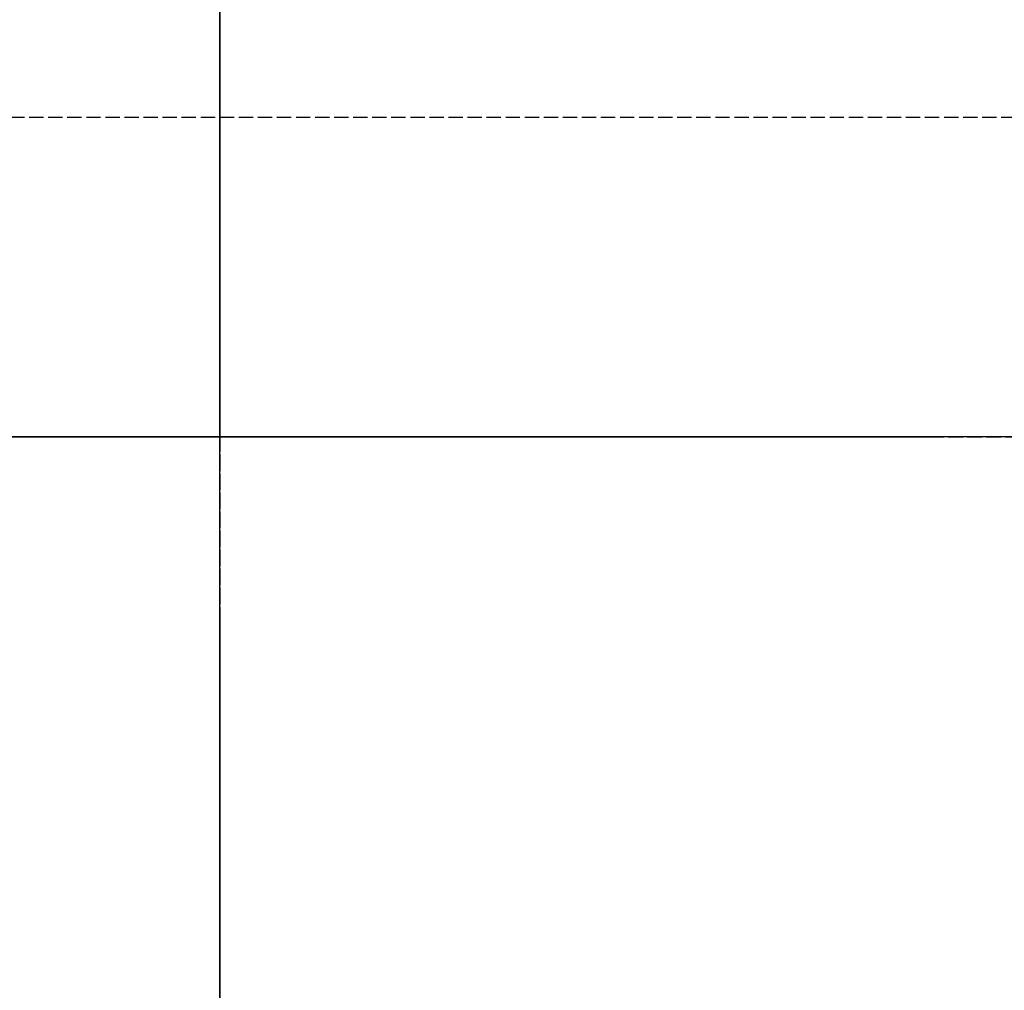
# Model space of a CAD drawing. Header units: millimetres. Extents: x -225 to 321, y -321 to 225.
# Tile 8 of 14: x -21 to 82, y -58 to 44. Entities that reach past the tile are written whole.
import ezdxf

# ---------------------------------------------------------------- set-up
doc = ezdxf.new("R2010")
doc.units = ezdxf.units.MM
doc.header["$LTSCALE"] = 10
doc.linetypes.add('ALLCAD_Strich', pattern=[0.2, 0.15, -0.05])
for name, color, linetype in [('BESCH_KONT_sich_schn_ansi_2d', 40, 'Continuous'), ('BESCH_KONT_sich_schn_grun_2d', 10, 'Continuous'), ('BESCH_KONT_sich_schn_seit_2d', 160, 'Continuous')]:
    doc.layers.add(name, color=color, linetype=linetype)

msp = doc.modelspace()

# ---------------------------------------------------------------- linework, layer by layer
at = {"layer": 'BESCH_KONT_sich_schn_ansi_2d', "linetype": 'ALLCAD_Strich'}
for p, q in [((-19.73, 0, 38.5), (-60.29, 0, 38.5)), ((-19.73, 0, 61.54), (-45.5, 0, 61.62)), ((-34.13, 0, 646.3), (0, 0, 646.3)), ((-34.13, 0, 630.8), (-19.33, 0, 630.8)), ((321.48, 0, 660), (-33.52, 0, 660)), ((-33.52, 0, 657.5), (318.48, 0, 657.5)), ((-5, 0, 651), (-33.52, 0, 651)), ((-33.52, 0, 629), (-5, 0, 629)), ((-28.24, 0, 36.1), (-20.36, 0, 36.1)), ((-23.96, 0, 23.1), (-11.63, 0, 23.1)), ((-23.96, 0, 10.1), (-11.63, 0, 10.1)), ((-20.36, 0, 36.1), (-1.74, 0, 36.1)), ((-20.36, 0, 36.1), (-20.36, 0, 23.1)), ((-20.36, 0, 23.1), (-20.36, 0, 10.1)), ((-19.73, 0, 38.5), (-19.73, 0, 61.54)), ((-5, 0, 38.5), (-19.73, 0, 38.5)), ((-5, 0, 61.5), (-19.73, 0, 61.54)), ((-19.33, 0, 630.8), (-15.66, 0, 629)), ((-15.66, 0, 629), (-19.33, 0, 630.8)), ((-15.66, 0, 629), (35.74, 0, 603.8)), ((35.74, 0, 603.8), (-15.66, 0, 629)), ((-12.38, 0, 38.5), (-12.38, 0, 38.51)), ((-12.38, 0, 38.51), (-12.38, 0, 38.5)), ((-12.37, 0, 38.51), (-12.37, 0, 38.51)), ((-12.37, 0, 38.51), (-12.37, 0, 38.5)), ((-12.37, 0, 38.51), (-12.37, 0, 38.51)), ((-12.37, 0, 38.5), (-12.37, 0, 38.5)), ((-12.37, 0, 38.5), (-12.37, 0, 38.51)), ((-12.37, 0, 38.5), (-12.37, 0, 38.5)), ((-12.37, 0, 38.5), (-12.37, 0, 38.5)), ((-12.37, 0, 38.5), (-12.37, 0, 38.5)), ((-12.37, 0, 38.51), (-12.37, 0, 38.51)), ((-12.37, 0, 38.5), (-12.37, 0, 38.5)), ((-12.37, 0, 38.51), (-12.37, 0, 38.51)), ((-12.37, 0, 38.5), (-12.37, 0, 38.5)), ((-12.37, 0, 38.51), (-12.37, 0, 38.51)), ((-12.37, 0, 38.51), (-12.37, 0, 38.5)), ((-12.37, 0, 38.5), (-12.37, 0, 38.51)), ((-12.36, 0, 38.51), (-12.36, 0, 38.51)), ((-12.36, 0, 38.5), (-12.36, 0, 38.5)), ((-12.36, 0, 38.51), (-12.36, 0, 38.51)), ((-12.36, 0, 38.5), (-12.36, 0, 38.51)), ((-12.36, 0, 38.5), (-12.36, 0, 38.5)), ((-12.36, 0, 38.51), (-12.36, 0, 38.5)), ((-12.36, 0, 38.51), (-12.36, 0, 38.51)), ((-12.36, 0, 38.51), (-12.36, 0, 38.5)), ((-12.36, 0, 38.5), (-12.36, 0, 38.51)), ((-11.63, 0, 23.1), (-11.63, 0, 10.1)), ((-11.63, 0, 23.1), (-11.63, 0, 10.1)), ((138.56, 0, 10.1), (-11.63, 0, 10.1)), ((-5, 0, 651.5), (-5, 0, 640)), ((-5, 0, 640), (0, 0, 640)), ((-5, 0, 651.5), (0, 0, 651.5)), ((-5, 0, 640), (-5, 0, 628.5)), ((0, 0, 628.5), (-5, 0, 628.5)), ((-5, 0, 50), (-5, 0, 38.5)), ((-5, 0, 61.5), (-5, 0, 50)), ((-5, 0, 61.5), (0, 0, 61.5)), ((0, 0, 38.5), (-5, 0, 38.5)), ((-5, 0, 50), (0, 0, 50)), ((-5, 0, 642), (-1.81, 0, 642)), ((-5, 0, 638), (-1.81, 0, 638)), ((-2.75, 0, 631.75), (-5, 0, 629.5)), ((-2.75, 0, 638.25), (-5, 0, 640.5)), ((-2.75, 0, 41.75), (-5, 0, 39.5)), ((-2.75, 0, 48.25), (-5, 0, 50.5)), ((-5, 0, 52), (-1.81, 0, 52)), ((-5, 0, 48), (-1.81, 0, 48)), ((-2.75, 0, 631.75), (-2.75, 0, 635)), ((-2.75, 0, 635), (-2.75, 0, 638.25)), ((-2.75, 0, 638.25), (0, 0, 638.25)), ((-2.75, 0, 631.75), (0, 0, 631.75)), ((-2.75, 0, 41.75), (-2.75, 0, 45)), ((-2.75, 0, 45), (-2.75, 0, 48.25)), ((-2.75, 0, 48.25), (0, 0, 48.25)), ((-2.75, 0, 41.75), (0, 0, 41.75)), ((-1.81, 0, 642), (0, 0, 643.65)), ((-1.81, 0, 638), (0, 0, 636.35)), ((-1.81, 0, 52), (0, 0, 53.65)), ((-1.81, 0, 48), (0, 0, 46.35)), ((58.11, 0, 36.1), (-1.74, 0, 36.1)), ((-1.74, 0, 36.1), (46.4, 0, 23.1)), ((0, 0, 646.3), (19.99, 0, 646.3)), ((0, 0, 640), (0, 0, 651.5)), ((0, 0, 628.5), (0, 0, 640)), ((0, 0, 38.5), (0, 0, 50)), ((0, 0, 50), (0, 0, 61.5)), ((74.76, 0, 615.8), (19.99, 0, 646.3)), ((19.99, 0, 646.3), (74.76, 0, 615.8)), ((128.09, 0, 603.8), (35.74, 0, 603.8)), ((35.74, 0, 603.8), (35.74, 0, 603.8)), ((46.4, 0, 23.1), (138.56, 0, 23.1)), ((110.62, 0, 23.1), (58.11, 0, 36.1)), ((128.09, 0, 615.8), (74.76, 0, 615.8)), ((74.76, 0, 615.8), (74.76, 0, 615.8))]:
    msp.add_line(p, q, dxfattribs=at)
at = {"layer": 'BESCH_KONT_sich_schn_ansi_2d', "linetype": 'ALLCAD_Strich', "extrusion": (0, 1, 0)}
for centre, radius, start, end in [((12.37, 38.51), 0.00271, 360, 90), ((12.37, 38.5), 0.00271, 270, 0), ((12.37, 38.51), 0.00093, 90, 180), ((12.37, 38.51), 0.00093, 180, 270), ((12.37, 38.51), 0.00116, 90, 180), ((12.37, 38.5), 0.00116, 180, 270), ((12.36, 38.51), 0.00271, 360, 90), ((12.36, 38.5), 0.00271, 270, 360), ((12.36, 38.51), 0.00116, 90, 180), ((12.36, 38.5), 0.00116, 180, 270)]:
    msp.add_arc(centre, radius, start, end, dxfattribs=at)
at = {"layer": 'BESCH_KONT_sich_schn_ansi_2d', "linetype": 'ALLCAD_Strich', "extrusion": (0, -1, 0)}
for centre, radius, start, end in [((-12.37, 38.5), 0.00116, 180, 270), ((-12.37, 38.51), 0.00116, 90, 180), ((-12.37, 38.51), 0.00217, 270, 360), ((-12.37, 38.51), 0.00217, 0, 90), ((-12.37, 38.5), 0.00271, 270, 360), ((-12.37, 38.51), 0.00271, 360, 90), ((-12.36, 38.5), 0.00116, 180, 270), ((-12.36, 38.51), 0.00116, 90, 180), ((-12.36, 38.5), 0.00271, 270, 0), ((-12.36, 38.51), 0.00271, 360, 90)]:
    msp.add_arc(centre, radius, start, end, dxfattribs=at)
at = {"layer": 'BESCH_KONT_sich_schn_ansi_2d', "linetype": 'ALLCAD_Strich'}
for points in [[(-1.81, 0, 640), (-1.81, 0, 639.87), (-1.81, 0, 639.74), (-1.81, 0, 639.49), (-1.81, 0, 639.36), (-1.81, 0, 639.11), (-1.81, 0, 638.99), (-1.81, 0, 638.77), (-1.81, 0, 638.67), (-1.81, 0, 638.5), (-1.81, 0, 638.41), (-1.81, 0, 638.27), (-1.81, 0, 638.2), (-1.81, 0, 638.1), (-1.81, 0, 638.06), (-1.81, 0, 638.01), (-1.81, 0, 638), (-1.81, 0, 638), (-1.81, 0, 638.01), (-1.81, 0, 638.06), (-1.81, 0, 638.1), (-1.81, 0, 638.2), (-1.81, 0, 638.27), (-1.81, 0, 638.41), (-1.81, 0, 638.5), (-1.81, 0, 638.67), (-1.81, 0, 638.77), (-1.81, 0, 638.99), (-1.81, 0, 639.11), (-1.81, 0, 639.36), (-1.81, 0, 639.49), (-1.81, 0, 639.74), (-1.81, 0, 639.87), (-1.81, 0, 640.13), (-1.81, 0, 640.26), (-1.81, 0, 640.51), (-1.81, 0, 640.64), (-1.81, 0, 640.89), (-1.81, 0, 641.01), (-1.81, 0, 641.23), (-1.81, 0, 641.33), (-1.81, 0, 641.5), (-1.81, 0, 641.59), (-1.81, 0, 641.73), (-1.81, 0, 641.8), (-1.81, 0, 641.9), (-1.81, 0, 641.94), (-1.81, 0, 641.99), (-1.81, 0, 642), (-1.81, 0, 642), (-1.81, 0, 641.99), (-1.81, 0, 641.94), (-1.81, 0, 641.9), (-1.81, 0, 641.8), (-1.81, 0, 641.73), (-1.81, 0, 641.59), (-1.81, 0, 641.5), (-1.81, 0, 641.33), (-1.81, 0, 641.23), (-1.81, 0, 641.01), (-1.81, 0, 640.89), (-1.81, 0, 640.64), (-1.81, 0, 640.51), (-1.81, 0, 640.26), (-1.81, 0, 640.13), (-1.81, 0, 640)], [(-1.81, 0, 50), (-1.81, 0, 49.87), (-1.81, 0, 49.74), (-1.81, 0, 49.49), (-1.81, 0, 49.36), (-1.81, 0, 49.11), (-1.81, 0, 48.99), (-1.81, 0, 48.77), (-1.81, 0, 48.67), (-1.81, 0, 48.5), (-1.81, 0, 48.41), (-1.81, 0, 48.27), (-1.81, 0, 48.2), (-1.81, 0, 48.1), (-1.81, 0, 48.06), (-1.81, 0, 48.01), (-1.81, 0, 48), (-1.81, 0, 48), (-1.81, 0, 48.01), (-1.81, 0, 48.06), (-1.81, 0, 48.1), (-1.81, 0, 48.2), (-1.81, 0, 48.27), (-1.81, 0, 48.41), (-1.81, 0, 48.5), (-1.81, 0, 48.67), (-1.81, 0, 48.77), (-1.81, 0, 48.99), (-1.81, 0, 49.11), (-1.81, 0, 49.36), (-1.81, 0, 49.49), (-1.81, 0, 49.74), (-1.81, 0, 49.87), (-1.81, 0, 50.13), (-1.81, 0, 50.26), (-1.81, 0, 50.51), (-1.81, 0, 50.64), (-1.81, 0, 50.89), (-1.81, 0, 51.01), (-1.81, 0, 51.23), (-1.81, 0, 51.33), (-1.81, 0, 51.5), (-1.81, 0, 51.59), (-1.81, 0, 51.73), (-1.81, 0, 51.8), (-1.81, 0, 51.9), (-1.81, 0, 51.94), (-1.81, 0, 51.99), (-1.81, 0, 52), (-1.81, 0, 52), (-1.81, 0, 51.99), (-1.81, 0, 51.94), (-1.81, 0, 51.9), (-1.81, 0, 51.8), (-1.81, 0, 51.73), (-1.81, 0, 51.59), (-1.81, 0, 51.5), (-1.81, 0, 51.33), (-1.81, 0, 51.23), (-1.81, 0, 51.01), (-1.81, 0, 50.89), (-1.81, 0, 50.64), (-1.81, 0, 50.51), (-1.81, 0, 50.26), (-1.81, 0, 50.13), (-1.81, 0, 50)]]:
    msp.add_open_spline(points, degree=3, knots=[0, 0, 0, 0, 0.376687, 0.376687, 0.753373, 0.753373, 1.13006, 1.13006, 1.506747, 1.506747, 1.883433, 1.883433, 2.26012, 2.26012, 2.636807, 2.636807, 3.013494, 3.013494, 3.39018, 3.39018, 3.766867, 3.766867, 4.143554, 4.143554, 4.52024, 4.52024, 4.896927, 4.896927, 5.273614, 5.273614, 5.6503, 5.6503, 6.026987, 6.026987, 6.403674, 6.403674, 6.780361, 6.780361, 7.157047, 7.157047, 7.533734, 7.533734, 7.910421, 7.910421, 8.287107, 8.287107, 8.663794, 8.663794, 9.040481, 9.040481, 9.417167, 9.417167, 9.793854, 9.793854, 10.170541, 10.170541, 10.547228, 10.547228, 10.923914, 10.923914, 11.300601, 11.300601, 11.677288, 11.677288, 12.053974, 12.053974, 12.053974, 12.053974], dxfattribs=at)
at = {"layer": 'BESCH_KONT_sich_schn_grun_2d', "linetype": 'ALLCAD_Strich'}
msp.add_line((321.48, 33.52), (-33.52, 33.52), dxfattribs=at)
at = {"layer": 'BESCH_KONT_sich_schn_seit_2d', "linetype": 'ALLCAD_Strich'}
for p, q in [((0, 164.04, 36.1), (0, -58.11, 36.1)), ((0, 150), (0, 30)), ((0, 137.89, 646.3), (0, -19.3, 646.3)), ((0, 20.02, 630.8), (0, 137.89, 630.8)), ((0, -144.4, 10.1), (0, 136.45, 10.1)), ((0, 30, 12), (0, 117.95, 12)), ((0, 81.61, 654.5), (0, 36.01, 654.5)), ((0, 38.16, 657.5), (0, 81.61, 657.5)), ((0, 64.65, 23.1), (0, 21.67, 23.1)), ((0, 33.52, 622.5), (0, 50.27, 622.5)), ((0, 41.41, 326.39), (0, 49.9, 326.39)), ((0, 41.41, 339.1), (0, 49.9, 339.1)), ((0, 34.5, 38.5), (0, 48.99, 38.5)), ((0, 48.43, 311.04), (0, 33.38, 323.76)), ((0, 47.58, 54.1), (0, 34.5, 54.1)), ((0, 46.31, 311.04), (0, 31.26, 323.76)), ((0, 45.5, 651), (0, 5, 651)), ((0, 16.35, 629), (0, 45.5, 629)), ((0, 19.73, 61.54), (0, 45.5, 61.62)), ((0, 33.38, 323.76), (0, 45.4, 323.76)), ((0, 45.37, 352.1), (0, 37.24, 352.1)), ((0, -321.48, 660), (0, 45.24, 660)), ((0, 43.27, 654.5), (0, 43.27, 657.5)), ((0, 31.26, 323.76), (0, 41.41, 326.39)), ((0, 41.41, 339.1), (0, 31.26, 339.1)), ((0, 41.41, 326.39), (0, 41.41, 339.1)), ((0, 41.13, 10.1), (0, 41.13, 36.1)), ((0, 40.25, 8), (0, 32.25, 8)), ((0, 40.25, 8), (0, 40.25, 12)), ((0, 39.36, 352.1), (0, 39.36, 339.1)), ((0, 39.23, 657.5), (0, 39.23, 654.5)), ((0, 38.65, 339.1), (0, 38.65, 352.1)), ((0, 38.5), (0, 38.5, 8)), ((0, 38.16, 657.5), (0, -315.98, 657.5)), ((0, 37.24, 339.1), (0, 37.24, 352.1)), ((0, 36.29, 36.1), (0, 36.29, 10.1)), ((0, 36.01, 657.5), (0, 36.01, 654.5)), ((0, 35.91, 54.1), (0, 35.91, 36.1)), ((0, 34.82, 630.8), (0, 34.82, 646.3)), ((0, 34.5, 54.1), (0, 34.5, 36.1)), ((0, 19.73, 38.5), (0, 34.5, 38.5)), ((0, 34), (0, 34, 8)), ((0, 33.52, 657.5), (0, 33.52, 651)), ((0, 33.52, 629), (0, 33.52, 622.5)), ((0, 33.52, 651), (0, 33.52, 629)), ((0, 33.52, 660), (0, 33.52, 657.5)), ((0, 33, 10.1), (0, 33, 36.1)), ((0, 32.25, 8), (0, 32.25, 12)), ((0, 32.11, 10.1), (0, 32.11, 36.1)), ((0, 31.26, 339.1), (0, 31.26, 323.76)), ((0, 30), (0, 30, 10.1)), ((0, 30, 10.1), (0, 30, 12)), ((0, 28.24, 36.1), (0, 28.24, 10.1)), ((0, 24.98, 23.1), (0, 24.98, 10.1)), ((0, 23.96, 23.1), (0, 23.96, 10.1)), ((0, 21.67, 23.1), (0, 11.63, 23.1)), ((0, 21.67, 10.1), (0, 21.67, 23.1)), ((0, 20.36, 36.1), (0, 20.36, 10.1)), ((0, 20.02, 630.8), (0, -35.05, 603.8)), ((0, 19.73, 38.5), (0, 19.73, 61.54)), ((0, 5, 38.5), (0, 19.73, 38.5)), ((0, 5, 61.5), (0, 19.73, 61.54)), ((0, 5, 629), (0, 16.35, 629)), ((0, 11.63, 23.1), (0, 11.63, 10.1)), ((0, 0, 651.5), (0, 5, 651.5)), ((0, 5, 646.3), (0, 5, 651.5)), ((0, 5, 38.5), (0, 5, 50)), ((0, 5, 50), (0, 5, 61.5)), ((0, 0, 61.5), (0, 5, 61.5)), ((0, 5, 38.5), (0, 0, 38.5)), ((0, 0, 50), (0, 5, 50)), ((0, 5, 640), (0, 5, 646.3)), ((0, 0, 640), (0, 5, 640)), ((0, 5, 628.5), (0, 5, 640)), ((0, 5, 628.5), (0, 0, 628.5)), ((0, 5, 642), (0, 1.81, 642)), ((0, 5, 638), (0, 1.81, 638)), ((0, 2.75, 631.75), (0, 5, 629.5)), ((0, 2.75, 638.25), (0, 5, 640.5)), ((0, 2.75, 41.75), (0, 5, 39.5)), ((0, 2.75, 48.25), (0, 5, 50.5)), ((0, 5, 52), (0, 1.81, 52)), ((0, 5, 48), (0, 1.81, 48)), ((0, 2.75, 638.25), (0, 2.75, 635)), ((0, 2.75, 635), (0, 2.75, 631.75)), ((0, 2.75, 638.25), (0, 0, 638.25)), ((0, 2.75, 631.75), (0, 0, 631.75)), ((0, 2.75, 48.25), (0, 2.75, 45)), ((0, 2.75, 45), (0, 2.75, 41.75)), ((0, 2.75, 48.25), (0, 0, 48.25)), ((0, 2.75, 41.75), (0, 0, 41.75)), ((0, 1.81, 642), (0, 0, 643.65)), ((0, 1.81, 638), (0, 0, 636.35)), ((0, 1.81, 52), (0, 0, 53.65)), ((0, 1.81, 48), (0, 0, 46.35)), ((0, -46.4, 23.1), (0, 1.74, 36.1)), ((0, 0, 651.5), (0, 0, 646.3)), ((0, 0, 50), (0, 0, 38.5)), ((0, 0, 61.5), (0, 0, 50)), ((0, 0, 646.3), (0, 0, 640)), ((0, 0, 640), (0, 0, 628.5)), ((0, -19.3, 646.3), (0, -74.07, 615.8)), ((0, -136.91, 603.8), (0, -35.05, 603.8)), ((0, -110.62, 23.1), (0, -46.4, 23.1))]:
    msp.add_line(p, q, dxfattribs=at)
for points in [[(0, 1.81, 640), (0, 1.81, 640.13), (0, 1.81, 640.26), (0, 1.81, 640.51), (0, 1.81, 640.64), (0, 1.81, 640.89), (0, 1.81, 641.01), (0, 1.81, 641.23), (0, 1.81, 641.33), (0, 1.81, 641.5), (0, 1.81, 641.59), (0, 1.81, 641.73), (0, 1.81, 641.8), (0, 1.81, 641.9), (0, 1.81, 641.94), (0, 1.81, 641.99), (0, 1.81, 642), (0, 1.81, 642), (0, 1.81, 641.99), (0, 1.81, 641.94), (0, 1.81, 641.9), (0, 1.81, 641.8), (0, 1.81, 641.73), (0, 1.81, 641.59), (0, 1.81, 641.5), (0, 1.81, 641.33), (0, 1.81, 641.23), (0, 1.81, 641.01), (0, 1.81, 640.89), (0, 1.81, 640.64), (0, 1.81, 640.51), (0, 1.81, 640.26), (0, 1.81, 640.13), (0, 1.81, 639.87), (0, 1.81, 639.74), (0, 1.81, 639.49), (0, 1.81, 639.36), (0, 1.81, 639.11), (0, 1.81, 638.99), (0, 1.81, 638.77), (0, 1.81, 638.67), (0, 1.81, 638.5), (0, 1.81, 638.41), (0, 1.81, 638.27), (0, 1.81, 638.2), (0, 1.81, 638.1), (0, 1.81, 638.06), (0, 1.81, 638.01), (0, 1.81, 638), (0, 1.81, 638), (0, 1.81, 638.01), (0, 1.81, 638.06), (0, 1.81, 638.1), (0, 1.81, 638.2), (0, 1.81, 638.27), (0, 1.81, 638.41), (0, 1.81, 638.5), (0, 1.81, 638.67), (0, 1.81, 638.77), (0, 1.81, 638.99), (0, 1.81, 639.11), (0, 1.81, 639.36), (0, 1.81, 639.49), (0, 1.81, 639.74), (0, 1.81, 639.87), (0, 1.81, 640)], [(0, 1.81, 50), (0, 1.81, 50.13), (0, 1.81, 50.26), (0, 1.81, 50.51), (0, 1.81, 50.64), (0, 1.81, 50.89), (0, 1.81, 51.01), (0, 1.81, 51.23), (0, 1.81, 51.33), (0, 1.81, 51.5), (0, 1.81, 51.59), (0, 1.81, 51.73), (0, 1.81, 51.8), (0, 1.81, 51.9), (0, 1.81, 51.94), (0, 1.81, 51.99), (0, 1.81, 52), (0, 1.81, 52), (0, 1.81, 51.99), (0, 1.81, 51.94), (0, 1.81, 51.9), (0, 1.81, 51.8), (0, 1.81, 51.73), (0, 1.81, 51.59), (0, 1.81, 51.5), (0, 1.81, 51.33), (0, 1.81, 51.23), (0, 1.81, 51.01), (0, 1.81, 50.89), (0, 1.81, 50.64), (0, 1.81, 50.51), (0, 1.81, 50.26), (0, 1.81, 50.13), (0, 1.81, 49.87), (0, 1.81, 49.74), (0, 1.81, 49.49), (0, 1.81, 49.36), (0, 1.81, 49.11), (0, 1.81, 48.99), (0, 1.81, 48.77), (0, 1.81, 48.67), (0, 1.81, 48.5), (0, 1.81, 48.41), (0, 1.81, 48.27), (0, 1.81, 48.2), (0, 1.81, 48.1), (0, 1.81, 48.06), (0, 1.81, 48.01), (0, 1.81, 48), (0, 1.81, 48), (0, 1.81, 48.01), (0, 1.81, 48.06), (0, 1.81, 48.1), (0, 1.81, 48.2), (0, 1.81, 48.27), (0, 1.81, 48.41), (0, 1.81, 48.5), (0, 1.81, 48.67), (0, 1.81, 48.77), (0, 1.81, 48.99), (0, 1.81, 49.11), (0, 1.81, 49.36), (0, 1.81, 49.49), (0, 1.81, 49.74), (0, 1.81, 49.87), (0, 1.81, 50)]]:
    msp.add_open_spline(points, degree=3, knots=[0, 0, 0, 0, 0.376688, 0.376688, 0.753376, 0.753376, 1.130064, 1.130064, 1.506752, 1.506752, 1.883439, 1.883439, 2.260126, 2.260126, 2.636814, 2.636814, 3.013501, 3.013501, 3.390187, 3.390187, 3.766872, 3.766872, 4.143558, 4.143558, 4.520244, 4.520244, 4.896929, 4.896929, 5.273615, 5.273615, 5.6503, 5.6503, 6.026985, 6.026985, 6.40367, 6.40367, 6.780356, 6.780356, 7.157041, 7.157041, 7.533726, 7.533726, 7.910413, 7.910413, 8.287099, 8.287099, 8.663785, 8.663785, 9.040471, 9.040471, 9.417159, 9.417159, 9.793846, 9.793846, 10.170534, 10.170534, 10.547221, 10.547221, 10.92391, 10.92391, 11.300598, 11.300598, 11.677286, 11.677286, 12.053974, 12.053974, 12.053974, 12.053974], dxfattribs=at)

doc.saveas('drawing.dxf')
